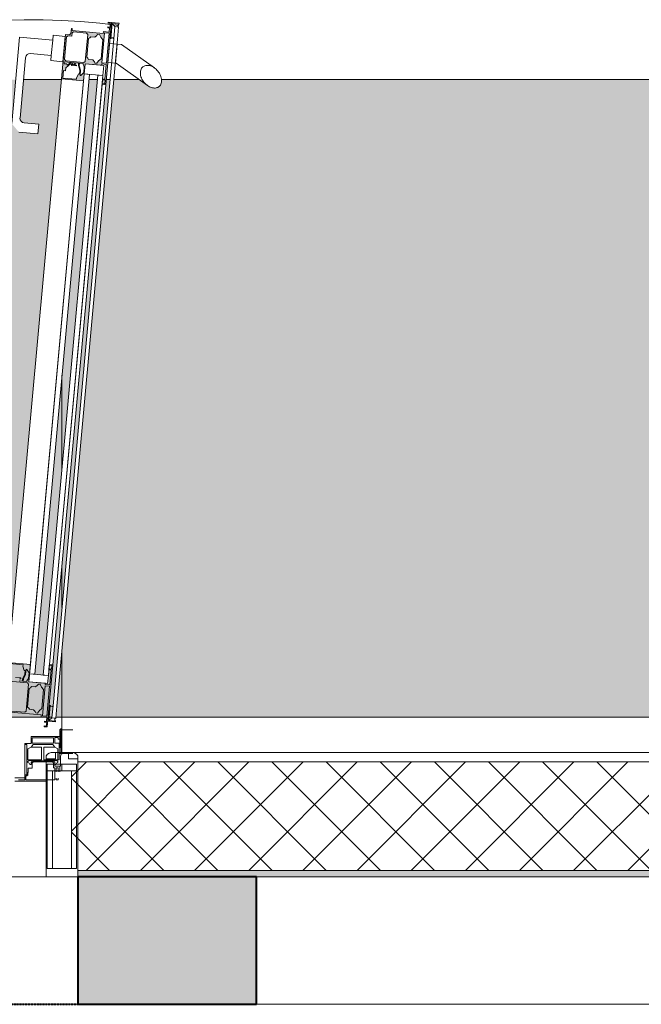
# Model space of a CAD drawing. Header units: millimetres. Extents: x 5617 to 98323, y 7718 to 171671.
# Tile 26 of 33: x 36237 to 37211, y 48350 to 49894. Entities that reach past the tile are written whole.
import ezdxf

# ---------------------------------------------------------------- set-up
doc = ezdxf.new("R2010")
doc.units = ezdxf.units.MM
doc.linetypes.add('Штрих_3_1_5_', pattern=[4.5, 3, -1.5])
doc.linetypes.add('Штриховая_ш3 п1_5', pattern=[4.5, 3, -1.5])
doc.layers.add('_Разделитель помещений_', color=4, linetype='Штриховая_ш3 п1_5', lineweight=40, true_color=0x00ffff)
for name, color, linetype, lineweight in [('Двери', 7, 'Continuous', 18), ('Импосты витража', 7, 'Continuous', 18), ('Панели витража', 7, 'Continuous', 18), ('Перекрытия', 7, 'Continuous', 18), ('Стены разрез', 7, 'Continuous', 40), ('Стены штриховка', 7, 'Continuous', 40), ('Штриховка поверхностей', 7, 'Continuous', 18), ('Элементы узлов', 7, 'Continuous', 18)]:
    doc.layers.add(name, color=color, linetype=linetype, lineweight=lineweight)

# ---------------------------------------------------------------- blocks, each defined once
blk = doc.blocks.new('135_SLK_K2_AR_rvt-1-МКСС_К2_L01_-1_000_ - зависимый 1')
at = {"layer": 'Стены разрез', "lineweight": 18, "true_color": 0xe0e0e0}
h = blk.add_hatch(color=254, dxfattribs=at)
h.paths.add_polyline_path([(62750, 48350), (62950, 48350), (62950, 48550), (62750, 48550)])
h.paths.add_polyline_path([(66780, 48350), (66780, 48550), (66500, 48550), (66500, 48350)])
h.paths.add_polyline_path([(64150, 48350), (65000, 48350), (65000, 48550), (64150, 48550)])
at = {"layer": 'Штриховка поверхностей', "lineweight": 5, "true_color": 0xf6fdfe}
h = blk.add_hatch(color=7, dxfattribs=at)
h.paths.add_polyline_path([(64205.9, 48910.8), (64207.7, 48941.9), (64205.3, 48942.4), (64201.9, 48913.1), (64199.1, 48913.1), (64199.1, 48911.4), (64205.8, 48910.8)])
h.paths.add_polyline_path([(64201.4, 48861.8), (64205.7, 48909), (64198.7, 48909), (64194.5, 48862.4), (64201.3, 48861.8)])
h.paths.add_polyline_path([(66390.2, 48800), (66442.3, 48800.8), (66442.3, 48803.8), (66393.4, 48807.9), (66392.3, 48807.9), (66392, 48814.2), (66390.2, 48815.6), (66384.5, 48816.1), (66474, 49800), (66414.8, 49800), (66409.9, 49736.1), (66412.2, 49733.3), (66415.6, 49732), (66438.5, 49730), (66437.2, 49715), (66407.3, 49717.7), (66396.4, 49730.8), (66402.7, 49800), (64300.9, 49800), (64215.2, 48858.6), (64209.2, 48859.2), (64293.9, 49800), (64288.8, 49800), (64205.9, 48878.6), (64206.5, 48878.6), (64205, 48855.1), (64214.8, 48854.2), (64214.7, 48852.7), (64202.6, 48852.7), (64201.7, 48852.3), (64201.1, 48860), (64192.3, 48860.8), (64192.3, 48863.8), (64143.4, 48867.9), (64142.3, 48867.9), (64142, 48874.2), (64140.2, 48875.6), (64134.5, 48876.1), (64218.5, 49800), (62975, 49800), (62976, 48841.5), (62978.5, 48839), (62978.5, 48830), (63023, 48830), (63023, 48819), (63033, 48819), (63033, 48800), (64167, 48800), (64167, 48819), (64177, 48819), (64177, 48830), (64221.5, 48830), (64221.5, 48839), (64225, 48842), (64242, 48842), (64242, 48802), (64224.9, 48801.1), (64225, 48800), (64984.7, 48800), (64961.6, 49060.7), (64971.4, 49061.7), (64971, 49065.5), (64960.5, 49065.5), (64960.9, 49066.1), (64978.9, 49067.7), (64981.1, 49070.9), (64981.5, 49078.6), (64982.4, 49078.5), (64983.1, 49075.2), (65031.7, 49079.6), (65031.7, 49082.6), (65039.2, 49083.3), (65039.2, 49093.8), (65040, 49096.9), (65043.2, 49073.1), (65061.1, 49074.7), (65061.8, 49066.8), (65113.7, 49070.3), (65125.9, 48936.1), (65115, 48923), (65085.2, 48920.3), (65083.8, 48935.2), (65110.1, 48938.6), (65112.4, 48941.4), (65113, 48945.7), (65103.2, 49042.9), (65100.4, 49045.3), (65096, 49045.8), (65064, 49042.9), (65064, 49034.8), (65045.8, 49033), (65065.5, 48816.1), (65059.1, 48815.5), (65057.4, 48812), (65056.6, 48807.9), (65055.6, 48808.2), (65007.4, 48803.8), (65007.4, 48800.8), (65010.2, 48800), (66388.8, 48800)])
h.paths.add_polyline_path([(66455.9, 48850.8), (66457.7, 48881.9), (66455.3, 48882.4), (66451.9, 48853.1), (66449.1, 48853.1), (66449.1, 48851.4), (66455.8, 48850.8)])
h.paths.add_polyline_path([(66457.9, 48800), (66459.3, 48800), (66475, 48972.4), (66475, 49038.6), (66455.7, 48818.6), (66456.5, 48818.6), (66455.7, 48800), (66456.5, 48800)])
h.paths.add_polyline_path([(62975, 48800), (62975.1, 48801.1), (62975, 48801.1)])
h.paths.add_polyline_path([(66451.4, 48801.8), (66455.7, 48849), (66448.7, 48849), (66444.5, 48802.4), (66451.3, 48801.8)])
h.paths.add_polyline_path([(66475, 48800), (66475, 48906.2), (66465.3, 48800), (66466.9, 48800)])
h.paths.add_polyline_path([(64998.5, 48800), (64998.7, 48800), (64998.6, 48801.8)])
h.paths.add_polyline_path([(64993.5, 48800), (64995.2, 48800), (64994.3, 48818.6), (64995, 48818.7), (64975.6, 49031.8), (64969.7, 49030.7), (64990.8, 48800)])
h.paths.add_polyline_path([(64994.3, 48849), (64991.4, 48868.5), (64994.1, 48850)])
h.paths.add_polyline_path([(64998.6, 48801.8), (65005.5, 48802.4), (65001.1, 48849.6), (64994.3, 48849), (64998.5, 48802.4)])
h.paths.add_polyline_path([(66436.9, 48806.5), (66442.6, 48812.9), (66443.5, 48813.7), (66446.2, 48843.5), (66441.2, 48851.4), (66441, 48851.8), (66437.9, 48851.8), (66433.7, 48847.6), (66426.8, 48847.6), (66423.8, 48845.2), (66421.1, 48816.1), (66424.1, 48812.5), (66430.5, 48811.9), (66434, 48806.8)])
h.paths.add_polyline_path([(65013.1, 48806.5), (65016.5, 48807.9), (65019.5, 48811.9), (65026.2, 48813.1), (65028.9, 48816.1), (65026.2, 48845.2), (65022.7, 48848.2), (65015.6, 48848.2), (65011.9, 48852.1), (65008.8, 48851.4), (65006.5, 48846.8), (65003.8, 48843.5), (65007.4, 48812.9), (65013.1, 48806.6)])
h.paths.add_polyline_path([(66420.8, 48854.2), (66413, 48857.1), (66414.1, 48862.1), (66416.7, 48867.4), (66417.3, 48873.4), (66416, 48873.4), (66413.9, 48882.2), (66392.9, 48884.1), (66392.9, 48872.4), (66394.9, 48872.2), (66394.9, 48866.8), (66400.6, 48860), (66399.7, 48858.9), (66396.3, 48863), (66394.2, 48861.3), (66390.8, 48861.3), (66390.8, 48858.7), (66414.4, 48855.5), (66420.1, 48854.3)])
h.paths.add_polyline_path([(66416.6, 48807.9), (66418.7, 48809.8), (66422.5, 48852.1), (66420.1, 48854.2), (66392.4, 48856.7), (66390.2, 48854.9), (66387, 48819.7), (66390.2, 48817.4), (66394.8, 48816.1), (66395.1, 48811.1), (66396.7, 48809.8), (66413.4, 48808.2)])
h.paths.add_polyline_path([(65033.4, 48807.9), (65053.8, 48809.8), (65055.4, 48813.3), (65055.1, 48816.9), (65061.2, 48817.5), (65063, 48819.7), (65059.2, 48855.4), (65057.6, 48856.7), (65029.2, 48854.2), (65027.4, 48852), (65031.3, 48809.8), (65033.1, 48808.2)])
h.paths.add_polyline_path([(64201.9, 48844.8), (64196.9, 48845.3), (64200.5, 48846.3), (64201.7, 48850.1), (64201.8, 48846.3)])
h.paths.add_polyline_path([(64994.1, 48850.8), (65001, 48852.1), (65000.9, 48853.4), (64997.4, 48853.1), (64994.1, 48882.7), (64990.8, 48881.3), (64994, 48851.4)])
h.paths.add_polyline_path([(65029.2, 48854.2), (65049.4, 48857.8), (65059.4, 48858.7), (65058.2, 48861.5), (65055.4, 48861.6), (65053.7, 48863), (65050.3, 48858.9), (65049.4, 48860), (65055.4, 48868.2), (65055.5, 48872.2), (65058.2, 48872.5), (65057.1, 48884.1), (65035.9, 48882.2), (65035.9, 48879.7), (65034, 48873.4), (65029.9, 48875.2), (65026.7, 48868.2), (65027.4, 48860.6), (65029.2, 48856.9), (65029.9, 48856), (65035.2, 48856.4), (65029.9, 48854.4)])
h.paths.add_polyline_path([(66423.2, 48855.7), (66420.8, 48858), (66422.6, 48860.6), (66422.6, 48870.9), (66418.8, 48875.3), (66416.7, 48864.3), (66414.5, 48857.3), (66414.8, 48856.5), (66422.6, 48855.8)])
h.paths.add_polyline_path([(65035.6, 48856.5), (65035.2, 48860.5), (65031.8, 48868.2), (65031.2, 48875.3), (65032.8, 48873.3), (65033.4, 48867.2), (65037, 48857.3), (65036.7, 48856.6)])
h.paths.add_polyline_path([(66406.7, 48860.5), (66402.2, 48860.9), (66402.4, 48862.4), (66410.4, 48861.7)])
h.paths.add_polyline_path([(65043.3, 48860.5), (65039.6, 48861.7), (65047.6, 48862.4), (65047.6, 48860.9), (65043.6, 48860.5)])
h.paths.add_polyline_path([(66445.8, 48866.2), (66475, 49187.5), (66475, 49336.5), (66432.3, 48867.5)])
h.paths.add_polyline_path([(65004.2, 48866.2), (65017.6, 48868.2), (65004.2, 49013.3), (64991, 49011.4), (65004.1, 48868.2)])
h.paths.add_polyline_path([(64186.9, 48866.5), (64192.6, 48872.9), (64193.5, 48873.7), (64195.8, 48904), (64191.2, 48911.4), (64189.8, 48911.9), (64187.4, 48911), (64183.7, 48907.6), (64176.8, 48907.6), (64173.8, 48905.2), (64171.1, 48876.1), (64174.1, 48872.5), (64180.5, 48871.9), (64184, 48866.8)])
h.paths.add_polyline_path([(64170.8, 48914.2), (64163, 48917.1), (64164.4, 48922.7), (64166.8, 48928.9), (64167.3, 48933.4), (64166, 48933.4), (64163.9, 48942.2), (64142.9, 48944.1), (64142.9, 48932.4), (64144.9, 48932.2), (64144.9, 48926.8), (64150.6, 48920), (64149.7, 48918.9), (64146.3, 48923), (64144.2, 48921.3), (64140.8, 48921.3), (64140.8, 48918.7), (64164.4, 48915.5), (64170.1, 48914.3)])
h.paths.add_polyline_path([(64166.6, 48867.9), (64168.7, 48869.8), (64172.5, 48912.1), (64170.1, 48914.2), (64142.4, 48916.7), (64140.2, 48914.9), (64137, 48879.7), (64140.2, 48877.4), (64144.8, 48876.1), (64145.1, 48871.1), (64146.7, 48869.8), (64163.4, 48868.2)])
h.paths.add_polyline_path([(64173.2, 48915.7), (64170.8, 48918), (64172.6, 48920.6), (64172.6, 48930.9), (64168.8, 48935.3), (64166.7, 48924.3), (64164.5, 48917.3), (64164.8, 48916.5), (64172.6, 48915.8)])
h.paths.add_polyline_path([(64156.7, 48920.5), (64152.2, 48920.9), (64152.4, 48922.4), (64160.4, 48921.7)])
h.paths.add_polyline_path([(64195.8, 48926.2), (64275.3, 49800), (64261.7, 49800), (64182.3, 48927.5), (64187.4, 48927)])
h.paths.add_polyline_path([(64977.9, 49029), (64978.3, 49012.1), (64978.3, 49015.3)])
h.paths.add_polyline_path([(64984.3, 48997.5), (64981.5, 49027.3), (64985, 49027.7), (64984.7, 49029.6), (64977.9, 49029), (64981.5, 48998.1), (64983, 48997.8)])
h.paths.add_polyline_path([(65019.7, 49030.8), (65014.1, 49029.2), (65014.2, 49029.1), (65012.4, 49025.3), (65014.2, 49015.3), (65018.8, 49011.5), (65018.1, 49019.8), (65020, 49028)])
h.paths.add_polyline_path([(65024.7, 49005.7), (65045.9, 49007.6), (65043.9, 49019.2), (65041.7, 49019.3), (65040.4, 49024.5), (65033.9, 49029.9), (65034.6, 49031.2), (65038.7, 49027.7), (65041.4, 49029.9), (65043.9, 49030.1), (65043.2, 49033), (65019.7, 49031.8), (65021.2, 49030.8), (65021.5, 49026.9), (65019.5, 49019.7), (65019.7, 49013.4), (65021.2, 49014), (65024.6, 49006.3)])
h.paths.add_polyline_path([(65024.6, 49026.5), (65028.1, 49028.3), (65032.6, 49027.7), (65032.6, 49027.2), (65027.8, 49026.8)])
h.paths.add_polyline_path([(64992.7, 49030.7), (64995.6, 49030.9), (64999.1, 49036.1), (65006.2, 49037.9), (65008.5, 49040.3), (65005.5, 49067.2), (65002.5, 49069.9), (64994.8, 49070.3), (64989.6, 49073.5), (64984.9, 49073.1), (64983.2, 49070.3), (64986.1, 49037.9), (64992.5, 49030.9)])
h.paths.add_polyline_path([(64977.7, 49030.8), (64984.7, 49031.4), (64981.1, 49066.1), (64975.6, 49064.6), (64974.7, 49063.5), (64977.7, 49031.4)])
h.paths.add_polyline_path([(65013.1, 49032), (65042.2, 49035.5), (65043.2, 49036.8), (65039, 49077), (65037.5, 49078.3), (65008.5, 49075), (65007.3, 49073.5), (65011.8, 49033.1), (65012.4, 49032.6)])
h.paths.add_polyline_path([(65038.5, 49090.9), (65037.5, 49097.1), (65037.5, 49098.2), (65039.8, 49098.4), (65038.6, 49091.6)])
h = blk.add_hatch(color=7, dxfattribs=at)
h.paths.add_polyline_path([(66475, 48800), (75600, 48800), (75600, 49800), (66631.1, 49799.2), (66630.1, 49793.1), (66626.5, 49788.9), (66622.7, 49787), (66618.6, 49786.8), (66611.6, 49789), (66595.7, 49800), (66556.3, 49800), (66475, 48906.2), (66475, 48817.6)])
h.paths.add_polyline_path([(66475, 48972.4), (66550.3, 49800), (66544.2, 49799.1), (66475, 49038.6)])
h.paths.add_polyline_path([(66475, 49187.5), (66530.7, 49800), (66517.2, 49800), (66475, 49336.5)])
h.paths.add_polyline_path([(66538.1, 49792.2), (66542.2, 49793.1), (66542.2, 49800), (66538.8, 49800), (66538.1, 49793.1)])
at = {"layer": '_Разделитель помещений_', "color": 7, "linetype": 'Штрих_3_1_5_', "true_color": 0xccffff}
blk.add_line((65000, 48350), (66500, 48350), dxfattribs=at)
at = {"layer": 'Перекрытия', "color": 254, "true_color": 0xcccccc}
for p, q in [((66474, 49800), (66414.8, 49800)), ((66517.2, 49800), (66530.8, 49800)), ((66538.8, 49800), (66542.5, 49800)), ((66545.2, 49800), (66550.3, 49800)), ((66556.3, 49800), (66595.7, 49800)), ((66631.1, 49800), (75600, 49800)), ((66475, 49187.5), (66475, 49336.5)), ((66475, 49187.5), (66475, 49336.5)), ((66475, 48972.4), (66475, 49038.6)), ((66475, 48972.4), (66475, 49038.6)), ((66475, 48800), (66475, 48906.2)), ((66475, 48800), (66475, 48906.2)), ((64998.5, 48800), (66451.5, 48800)), ((66454.8, 48800), (66459.3, 48800)), ((66465.3, 48800), (66475, 48800)), ((66450, 48550), (65000, 48550)), ((66500, 48350), (65000, 48350)), ((71580, 48350), (66780, 48350))]:
    blk.add_line(p, q, dxfattribs=at)
at = {"layer": 'Стены разрез', "color": 254, "true_color": 0xcccccc}
for p, q in [((66780, 48550), (66500, 48550)), ((66500, 48550), (66500, 48350)), ((66780, 48350), (66780, 48550)), ((66500, 48350), (66780, 48350))]:
    blk.add_line(p, q, dxfattribs=at)
blk = doc.blocks.new('A_PAN_DOR_Структурные - EXT_2_Double_Витраж_без СКУД-5625051-МКСС_К2_L01_-1_000_ - зависимый 1')
at = {"layer": 'Элементы узлов', "lineweight": 5, "true_color": 0xfefefe}
h = blk.add_hatch(color=7, dxfattribs=at)
h.paths.add_polyline_path([(778.5, 1006.3), (779.3, 1014.4), (777.2, 1021.6), (777.6, 1025.5), (776.1, 1025.7), (775.8, 1021.9), (777.9, 1014.5), (777.3, 1008.6)])
h.paths.add_polyline_path([(786.4, 1024.7), (783.2, 1023.9), (784.9, 1020.1), (784.1, 1011.2), (778.5, 1006.3), (776.1, 1008.7), (772.6, 1000.4), (751.4, 1002.3), (752.5, 1014), (755.6, 1013.7), (756, 1018.5), (763.4, 1024.6), (762.7, 1025.9), (758.6, 1022.5), (756.9, 1024.5), (753.5, 1024.8), (753.7, 1027.7), (769.5, 1026.3), (777.6, 1025.5), (783.3, 1025)])
h.paths.add_polyline_path([(824.1, 1074.5), (815.1, 1075.3), (814.8, 1072.4), (765.8, 1076.8), (764.8, 1079.9), (764.1, 1072), (761.9, 1070.1), (755.4, 1070.7), (749.1, 1001), (784, 997.8), (786.4, 1024.7), (812.3, 1022.4), (812.5, 1024.4), (819.4, 1023.7), (819.6, 1025.5), (812.6, 1026.2), (816.9, 1073.4), (823.9, 1072.7)])
h.paths.add_polyline_path([(827.4, 1089.3), (822.4, 1089.7), (825.8, 1088.1), (824.1, 1074.5)])
h.paths.add_polyline_path([(818.5, 991.7), (827.4, 1089.3), (823.9, 1072.7), (819.6, 1025.5)])
h.paths.add_polyline_path([(818.5, 991.7), (819.4, 1023.7), (817.2, 993.1), (813.1, 992.2)])
h.paths.add_polyline_path([(772.8, 1021.2), (769.2, 1023), (764.8, 1023.4), (764.7, 1021.9)])
h.paths.add_polyline_path([(804.6, 1025.4), (801.7, 1025.7), (798.2, 1030.8), (791.8, 1031.4), (788.8, 1035), (791.5, 1064.1), (795.1, 1067.1), (801.5, 1066.5), (805.8, 1071), (808.7, 1070.7), (810.8, 1066.2), (813.9, 1062.4), (811.2, 1032.6), (807.5, 1029.4)])
h.paths.add_polyline_path([(784.3, 1026.7), (755.9, 1029.3), (754.1, 1031.5), (757.3, 1066.7), (759.5, 1068.6), (765.5, 1068), (766, 1073), (768.2, 1074.8), (788.5, 1072.9), (790.3, 1070.8), (786.4, 1028.5)])
h = blk.add_hatch(color=7, dxfattribs=at)
h.paths.add_polyline_path([(689.4, 56.5), (689.8, 60.4), (693.1, 67.2), (693.8, 75.3), (692.2, 73.3), (691.7, 67.4), (688.3, 60.5), (687.9, 56.7)])
h.paths.add_polyline_path([(695.8, 54.2), (697.6, 52), (693.7, 9.8), (691.6, 7.9), (671.2, 9.8), (669.4, 12), (669.9, 16.9), (663.8, 17.5), (662, 19.7), (665.2, 54.9), (667.4, 56.7)])
h.paths.add_polyline_path([(698.2, 55.7), (689.4, 56.5), (695.8, 54.2), (681.4, 57.3), (665.6, 58.7), (665.8, 61.6), (669.2, 61.3), (671.3, 63), (674.7, 58.9), (675.6, 60), (669.5, 67.4), (669.9, 72.2), (666.8, 72.5), (667.9, 84.1), (689.1, 82.2), (688.9, 80.2), (691, 73.4), (695.1, 75.2), (698.4, 69.5), (697.6, 60.6), (695.2, 57.2)])
h.paths.add_polyline_path([(726.9, -15.2), (735.8, 82.4), (732.9, 81.8), (734.2, 81.3), (730.9, 50.8), (723.9, 51.4), (724.1, 53.4), (698.2, 55.7), (700.7, 82.6), (665.8, 85.8), (659.5, 16.1), (665.9, 15.5), (667.7, 13.3), (667, 5.4), (668.6, 8.2), (717.6, 3.8), (717.3, 0.8), (726.3, 0), (725.5, -13.7), (721.9, -14.7)])
h.paths.add_polyline_path([(730.7, 49), (732.9, 63.8), (730.9, 50.1)])
h.paths.add_polyline_path([(726.4, 1.8), (719.5, 2.4), (723.8, 49.6), (730.7, 49)])
h.paths.add_polyline_path([(711.9, 6.5), (709, 6.8), (705.5, 11.9), (699.1, 12.5), (696.1, 16.1), (698.8, 45.2), (702.3, 48.2), (708.7, 47.6), (713.1, 52.1), (716, 51.8), (718.1, 47.3), (721.2, 43.5), (718.5, 13.7), (714.8, 10.5)])
h.paths.add_polyline_path([(681.7, 60.5), (685.4, 61.7), (677.4, 62.4), (677.2, 60.9)])
at = {"layer": 'Двери', "color": 254, "lineweight": 5, "true_color": 0xcccccc}
for p, q in [((746.5, -30), (702, -30)), ((702, -30), (702, -41)), ((746.5, -21), (746.5, -30)), ((746.5, -30), (746.5, -47.4)), ((749.5, -19.5), (748, -21)), ((748, -21), (748, -56.5)), ((767, -19.5), (749.5, -19.5)), ((702, -41), (692, -41)), ((692, -41), (692, -95)), ((694.7, -42.5), (692, -42.5)), ((694.7, -90.2), (694.7, -42.5)), ((704.7, -42.5), (701.7, -47)), ((703.4, -40.8), (703.4, -32)), ((703.4, -32), (737, -32)), ((737, -40.8), (703.4, -40.8)), ((735.5, -42.5), (704.7, -42.5)), ((739, -47), (735.5, -42.5)), ((737, -32), (737, -40.8)), ((738.8, -31.9), (744.2, -31.9)), ((738.8, -40.5), (738.8, -31.9)), ((745.5, -40.5), (738.8, -40.5)), ((744.2, -31.9), (744.2, -34.3)), ((744.2, -34.3), (746.5, -34.3)), ((745.5, -40.5), (745.5, -56.5)), ((701.7, -47), (696.6, -49.4)), ((696.6, -49.4), (696.6, -66.6)), ((718, -47), (701.7, -47)), ((718, -66.6), (718, -47)), ((739, -47), (721.6, -47)), ((721.6, -66.7), (721.6, -47)), ((743.7, -49.5), (739, -47)), ((743.7, -66.7), (743.7, -49.5)), ((748, -47.4), (745.5, -47.4)), ((745.5, -56.5), (745.5, -66.7)), ((767, -56.5), (745.5, -56.5)), ((748.8, -57.8), (747.5, -61)), ((747.5, -76.5), (747.5, -61)), ((748.8, -57.8), (752, -56.5)), ((696.6, -66.6), (718, -66.6)), ((696.6, -69.4), (698.5, -67.5)), ((696.6, -70.9), (696.6, -69.4)), ((698.6, -71.8), (696.6, -70.9)), ((698.5, -67.5), (704.1, -67.5)), ((699.7, -73.8), (698.6, -71.8)), ((701.6, -73.8), (699.7, -73.8)), ((704.1, -68.1), (701.6, -70.6)), ((701.6, -70.6), (701.6, -73.8)), ((705.2, -70), (703.5, -71.6)), ((703.5, -71.6), (703.5, -79.5)), ((704.1, -66.6), (704.1, -68.1)), ((704.1, -68.1), (731.6, -68.1)), ((735.1, -70), (705.2, -70)), ((731.6, -66.7), (721.6, -66.7)), ((731.6, -66.7), (745.5, -66.7)), ((731.6, -68.1), (731.6, -66.7)), ((741.8, -67.5), (731.6, -67.5)), ((731.6, -68.1), (736.1, -68.1)), ((735.1, -70), (736.7, -71.6)), ((736.1, -68.1), (738.6, -70.6)), ((736.7, -79.2), (736.7, -71.6)), ((738.6, -70.6), (738.6, -73.8)), ((738.6, -73.8), (738.6, -76.5)), ((738.6, -73.8), (740.5, -73.8)), ((738.6, -76.5), (747.5, -76.5)), ((740.5, -73.8), (741.7, -71.8)), ((741.7, -71.8), (743.6, -70.9)), ((743.6, -69.4), (741.8, -67.5)), ((743.6, -70.9), (743.6, -69.4)), ((746.5, -85.5), (746.5, -76.5)), ((694.7, -90.2), (692, -90.2)), ((693.5, -91.9), (693.5, -98)), ((695.2, -91.9), (693.5, -91.9)), ((696.4, -90.7), (695.2, -91.9)), ((697.2, -86), (696.4, -86.8)), ((696.4, -86.8), (696.4, -90.7)), ((697.2, -79.5), (697.2, -86)), ((697.2, -79.5), (703.5, -79.5)), ((739, -79.2), (736.7, -79.2)), ((739, -98), (739, -79.2)), ((741, -79.3), (744, -79.3)), ((741, -85.5), (741, -79.3)), ((744, -85.5), (744, -79.3)), ((692, -95), (676, -95)), ((676, -100), (725, -100)), ((692, -98), (682, -98)), ((692, -95), (692, -98)), ((693.5, -98), (739, -98)), ((741, -95.5), (741, -98)), ((744, -98), (741, -98)), ((744, -95.5), (744, -98))]:
    blk.add_line(p, q, dxfattribs=at)
at = {"layer": 'Двери', "color": 254, "lineweight": 5, "true_color": 0xe5e5e5}
blk.add_arc((699, -18), 1111.8, 82.7621, 180, dxfattribs=at)
at = {"layer": 'Двери', "color": 254, "lineweight": 5, "true_color": 0xcccccc}
blk.add_arc((749.5, -21), 3, 90, 180, dxfattribs=at)
at = {"layer": 'Элементы узлов', "color": 254, "lineweight": 5, "true_color": 0xcccccc}
for p, q in [((818.5, 991.7), (827.4, 1089.3)), ((821.8, 1082.5), (821.7, 1081.2)), ((821.7, 1081.2), (824.6, 1080.9)), ((825.3, 1082.1), (821.8, 1082.5)), ((822.4, 1089.7), (822.3, 1088.4)), ((822.3, 1088.4), (825.8, 1088.1)), ((827.4, 1089.3), (822.4, 1089.7)), ((824.6, 1080.9), (824.1, 1074.5)), ((827.4, 1089.3), (825.2, 1064.4)), ((825.8, 1088.1), (825.3, 1082.1)), ((826.7, 1064.3), (828.8, 1087.7)), ((839.4, 1088.2), (827.4, 1089.3)), ((832.9, 1082.9), (828.8, 1087.8)), ((828.8, 1087.7), (839.2, 1086.7)), ((832.9, 1082.9), (831.1, 1063.9)), ((838.8, 1082.3), (832.9, 1082.9)), ((837.1, 1063.3), (838.8, 1082.3)), ((837.8, 1083.7), (838, 1085.5)), ((838.8, 1082.2), (837.8, 1083.7)), ((838, 1085.5), (839.2, 1086.7)), ((839.2, 1086.7), (839.4, 1088.2)), ((683.7, 1066.2), (671.4, 930.8)), ((735.5, 1061.5), (683.7, 1066.2)), ((736.2, 1069.5), (735.5, 1061.5)), ((755.2, 1067.7), (736.2, 1069.5)), ((755.4, 1070.7), (749.1, 1001)), ((751.5, 1027.9), (755.2, 1067.7)), ((754.1, 1031.5), (757.3, 1066.7)), ((761.9, 1070.1), (755.4, 1070.7)), ((757.3, 1066.7), (759.5, 1068.6)), ((759.5, 1068.6), (765.5, 1068)), ((764.1, 1072), (761.9, 1070.1)), ((764.8, 1079.9), (764.1, 1072)), ((766.1, 1079.8), (764.8, 1079.9)), ((765.5, 1068), (766, 1073)), ((765.8, 1076.8), (766.1, 1079.8)), ((814.8, 1072.4), (765.8, 1076.8)), ((766, 1073), (768.2, 1074.8)), ((768.2, 1074.8), (788.5, 1072.9)), ((790.3, 1070.8), (786.4, 1028.5)), ((788.5, 1072.9), (790.3, 1070.8)), ((791.5, 1064.1), (793.5, 1065.3)), ((793.5, 1065.3), (795.1, 1067.1)), ((795.1, 1067.1), (801.5, 1066.5)), ((801.5, 1066.5), (804.5, 1069.1)), ((804.5, 1069.1), (805.8, 1071)), ((805.8, 1071), (808.7, 1070.7)), ((808.7, 1070.7), (810.8, 1066.2)), ((810.8, 1066.2), (813.9, 1062.4)), ((812.6, 1026.2), (816.9, 1073.4)), ((815.1, 1075.3), (814.8, 1072.4)), ((824.1, 1074.5), (815.1, 1075.3)), ((816.9, 1073.4), (823.9, 1072.7)), ((823.9, 1072.7), (819.6, 1025.5)), ((826.7, 1064.3), (828.1, 1065.3)), ((828.1, 1065.3), (829.9, 1065.1)), ((733.3, 1037.6), (735.5, 1061.5)), ((831.1, 1063.9), (736, 18.2)), ((741.9, 17.6), (837.1, 1063.3)), ((788.8, 1035), (791.5, 1064.1)), ((813.9, 1062.4), (811.2, 1032.6)), ((824.4, 1056.4), (821.7, 1026.5)), ((836.4, 1055.3), (824.4, 1056.4)), ((825.2, 1064.4), (826.7, 1064.3)), ((829.9, 1065.1), (831.1, 1063.8)), ((833.7, 1025.5), (836.4, 1055.3)), ((843.3, 1054.7), (836.4, 1055.3)), ((894.9, 1018.3), (843.3, 1054.7)), ((700.5, 1040.6), (733.3, 1037.6)), ((733.3, 1037.6), (732.6, 1029.6)), ((790.6, 1033.4), (788.8, 1035)), ((684.3, 939.6), (692.9, 1034.2)), ((732.6, 1029.6), (751.5, 1027.9)), ((753.5, 1024.8), (753.7, 1027.7)), ((756.9, 1024.5), (753.5, 1024.8)), ((753.7, 1027.7), (769.5, 1026.3)), ((755.9, 1029.3), (754.1, 1031.5)), ((784.3, 1026.7), (755.9, 1029.3)), ((756, 1018.5), (763.4, 1024.6)), ((758.6, 1022.5), (756.9, 1024.5)), ((762.7, 1025.9), (758.6, 1022.5)), ((766.9, 1025.5), (762.7, 1025.9)), ((763.4, 1024.6), (766.8, 1024.3)), ((764.8, 1023.4), (764.7, 1021.9)), ((764.7, 1021.9), (772.8, 1021.2)), ((769.2, 1023), (764.8, 1023.4)), ((766.8, 1024.3), (766.9, 1025.5)), ((769.5, 1026.3), (769.2, 1023)), ((770.9, 1022.9), (771.2, 1026.1)), ((772.9, 1022.7), (770.9, 1022.9)), ((771.2, 1026.1), (776.1, 1025.7)), ((772.8, 1021.2), (772.9, 1022.7)), ((776.1, 1025.7), (775.8, 1021.9)), ((775.8, 1021.9), (777.9, 1014.5)), ((777.2, 1021.6), (777.6, 1025.5)), ((779.3, 1014.4), (777.2, 1021.6)), ((777.6, 1025.5), (783.3, 1025)), ((783.3, 1025), (783.2, 1023.9)), ((783.2, 1023.9), (784.9, 1020.1)), ((784, 997.8), (786.4, 1024.7)), ((784.9, 1020.1), (784.1, 1011.2)), ((786.4, 1028.5), (784.3, 1026.7)), ((786.4, 1024.7), (785, 1008.8)), ((815.8, 1022.1), (786.4, 1024.7)), ((786.4, 1024.7), (812.3, 1022.4)), ((791.8, 1031.4), (790.6, 1033.4)), ((798.2, 1030.8), (791.8, 1031.4)), ((800.8, 1027.8), (798.2, 1030.8)), ((801.7, 1025.7), (800.8, 1027.8)), ((804.6, 1025.4), (801.7, 1025.7)), ((807.5, 1029.4), (804.6, 1025.4)), ((811.2, 1032.6), (807.5, 1029.4)), ((812.3, 1022.4), (812.5, 1024.4)), ((812.5, 1024.4), (819.4, 1023.7)), ((819.6, 1025.5), (812.6, 1026.2)), ((814.3, 1006.1), (815.8, 1022.1)), ((819.4, 1023.7), (817.3, 1000.5)), ((821.7, 1026.5), (833.7, 1025.5)), ((833.7, 1025.5), (834.7, 1025.4)), ((834.7, 1025.4), (884.1, 990.5)), ((785, 1008.8), (699.3, 68.2)), ((707.3, 67.5), (792.9, 1008.1)), ((806.4, 1006.9), (720.8, 66.2)), ((728.7, 65.5), (814.3, 1006.1)), ((751.4, 1002.3), (752.5, 1014)), ((752.5, 1014), (755.6, 1013.7)), ((755.6, 1013.7), (756, 1018.5)), ((776.1, 1008.7), (772.8, 1002.3)), ((777.3, 1008.6), (776.1, 1008.7)), ((777.9, 1014.5), (777.3, 1008.6)), ((778.5, 1006.3), (779.3, 1014.4)), ((779.8, 1006.1), (778.5, 1006.3)), ((784.1, 1011.2), (779.8, 1006.1)), ((785, 1008.8), (814.3, 1006.1)), ((792.9, 1008.1), (785, 1008.8)), ((814.3, 1006.1), (806.4, 1006.9)), ((813.1, 992.2), (814.3, 1006.1)), ((749.1, 1001), (665.8, 85.8)), ((700.7, 82.6), (784, 997.8)), ((813.1, 992.2), (730.3, 82.9)), ((735.8, 82.4), (818.5, 991.7)), ((749.1, 1001), (784, 997.8)), ((772.6, 1000.4), (751.4, 1002.3)), ((772.8, 1002.3), (772.6, 1000.4)), ((813.2, 993.5), (813.1, 992.2)), ((813.1, 992.2), (818.5, 991.7)), ((817.2, 993.1), (813.2, 993.5)), ((813.8, 1000.8), (813.7, 999.5)), ((813.7, 999.5), (817.7, 999.1)), ((817.3, 1000.5), (813.8, 1000.8)), ((817.7, 999.1), (817.2, 993.1)), ((713.5, 930), (690.6, 932)), ((712.2, 915), (713.5, 930)), ((682.3, 917.7), (712.2, 915)), ((700.7, 82.6), (665.8, 85.8)), ((667.9, 84.1), (689.1, 82.2)), ((689.1, 82.2), (688.9, 80.2)), ((688.9, 80.2), (691, 73.4)), ((698.2, 55.7), (700.7, 82.6)), ((726.9, -15.2), (735.8, 82.4)), ((728.7, 65.5), (730.2, 81.6)), ((730.3, 82.9), (730.2, 81.6)), ((730.2, 81.6), (734.2, 81.3)), ((735.8, 82.4), (730.3, 82.9)), ((734.2, 81.3), (733.6, 75.3)), ((685.4, 61.7), (677.4, 62.4)), ((691.7, 67.4), (688.3, 60.5)), ((689.8, 60.4), (693.1, 67.2)), ((691, 73.4), (692.2, 73.3)), ((692.2, 73.3), (691.7, 67.4)), ((693.1, 67.2), (693.8, 75.3)), ((693.8, 75.3), (695.1, 75.2)), ((695.1, 75.2), (698.4, 69.5)), ((698.4, 69.5), (697.6, 60.6)), ((699.3, 68.2), (698.2, 55.7)), ((699.3, 68.2), (707.3, 67.5)), ((728.7, 65.5), (699.3, 68.2)), ((720.8, 66.2), (728.7, 65.5)), ((727.6, 53.1), (728.7, 65.5)), ((729.7, 75.7), (729.5, 74.3)), ((729.5, 74.3), (733, 74)), ((733.6, 75.3), (729.7, 75.7)), ((733, 74), (730.9, 50.8)), ((667.4, 56.7), (695.8, 54.2)), ((687.9, 56.7), (683, 57.1)), ((683.3, 60.4), (685.3, 60.2)), ((685.3, 60.2), (685.4, 61.7)), ((688.3, 60.5), (687.9, 56.7)), ((689.4, 56.5), (689.8, 60.4)), ((695.1, 56), (689.4, 56.5)), ((697.6, 52), (693.7, 9.8)), ((695.2, 57.2), (695.1, 56)), ((697.6, 60.6), (695.2, 57.2)), ((695.8, 54.2), (697.6, 52)), ((698.2, 55.7), (727.6, 53.1)), ((724.1, 53.4), (698.2, 55.7)), ((698.8, 45.2), (700.8, 46.4)), ((700.8, 46.4), (702.3, 48.2)), ((702.3, 48.2), (708.7, 47.6)), ((708.7, 47.6), (711.8, 50.2)), ((711.8, 50.2), (713.1, 52.1)), ((713.1, 52.1), (716, 51.8)), ((716, 51.8), (718.1, 47.3)), ((718.1, 47.3), (721.2, 43.5)), ((719.5, 2.4), (723.8, 49.6)), ((723.8, 49.6), (730.7, 49)), ((723.9, 51.4), (724.1, 53.4)), ((730.9, 50.8), (723.9, 51.4)), ((730.7, 49), (726.4, 1.8)), ((696.1, 16.1), (698.8, 45.2)), ((721.2, 43.5), (718.5, 13.7)), ((697.9, 14.5), (696.1, 16.1)), ((730, 18.7), (727.7, -6.2)), ((729.4, -4.8), (731.5, 18.6)), ((731.5, 18.6), (730, 18.7)), ((731.5, 18.6), (732.7, 17.3)), ((732.7, 17.3), (734.5, 17.2)), ((736, 18.2), (734.2, -0.8)), ((734.5, 17.2), (736, 18.2)), ((740.2, -1.4), (741.9, 17.6)), ((668.6, 8.2), (717.6, 3.8)), ((691.6, 7.9), (671.2, 9.8)), ((693.7, 9.8), (691.6, 7.9)), ((699.1, 12.5), (697.9, 14.5)), ((705.5, 11.9), (699.1, 12.5)), ((708, 8.9), (705.5, 11.9)), ((709, 6.8), (708, 8.9)), ((711.9, 6.5), (709, 6.8)), ((714.8, 10.5), (711.9, 6.5)), ((718.5, 13.7), (714.8, 10.5)), ((717.6, 3.8), (717.3, 0.8)), ((717.3, 0.8), (726.3, 0)), ((726.4, 1.8), (719.5, 2.4)), ((722, -13.4), (721.9, -14.7)), ((721.9, -14.7), (726.9, -15.2)), ((725.5, -13.7), (722, -13.4)), ((722.7, -6.1), (722.6, -7.4)), ((722.6, -7.4), (726.1, -7.7)), ((725.7, -6.4), (722.7, -6.1)), ((726.1, -7.7), (725.5, -13.7)), ((726.3, 0), (725.7, -6.4)), ((727.7, -6.2), (739.7, -7.3)), ((734.2, -0.8), (729.3, -4.9)), ((739.8, -5.8), (729.4, -4.8)), ((734.2, -0.8), (740.2, -1.4)), ((738.9, -2.5), (738.8, -4.3)), ((738.8, -4.3), (739.8, -5.8)), ((740.2, -1.3), (738.9, -2.5)), ((739.7, -7.3), (739.8, -5.8))]:
    blk.add_line(p, q, dxfattribs=at)
for centre, start, end in [((699.9, 1033.6), 84.8, 174.8), ((691.2, 939), 174.8, 264.8)]:
    blk.add_arc(centre, 7, start, end, dxfattribs=at)
for points in [[(876.7, 1019.8), (875.2, 1018.5), (873, 1015.2), (872.5, 1008.2), (874.9, 1000.6), (879.7, 993.9), (885.7, 989.2), (891.9, 986.6), (897.8, 986.5), (901, 988), (902.3, 989.1)], [(902.3, 989.1), (903.8, 990.3), (906, 993.7), (906.5, 1000.7), (904, 1008.3), (899.3, 1014.9), (893.3, 1019.7), (887.1, 1022.2), (881.2, 1022.4), (878, 1020.9), (876.7, 1019.8)]]:
    blk.add_open_spline(points, degree=3, knots=[0, 0, 0, 0, 0.133333, 0.266667, 0.4, 0.533333, 0.65, 0.766667, 0.883333, 1, 1, 1, 1], dxfattribs=at)
blk = doc.blocks.new('Rectangular Mullion - 50Wx250H-3927046-МКСС_К2_L01_-1_000_ - зависимый 1')
at = {"layer": 'Элементы узлов', "color": 254, "lineweight": 5, "true_color": 0xcccccc}
for p, q in [((0, 250), (-25, 250)), ((-25, 250), (-25, 237.3)), ((-25, 65.2), (-25, 250)), ((-25, 250), (0, 250)), ((25, 250), (0, 250)), ((25, 250), (0, 250)), ((25, 237.3), (25, 250)), ((25, 65.2), (25, 250)), ((-23, 237.3), (0, 237.3)), ((-23, 237.3), (0, 237.3)), ((-23, 237.3), (-23, 73.6)), ((0, 237.3), (-14.9, 237.3)), ((-14.9, 237.3), (-14.9, 84)), ((-14.9, 84), (-14.9, 237.3)), ((14.9, 237.3), (0, 237.3)), ((0, 237.3), (23, 237.3)), ((23, 237.3), (0, 237.3)), ((14.9, 84), (14.9, 237.3)), ((14.9, 84), (14.9, 237.3)), ((23, 237.3), (23, 73.6)), ((0, 84), (-23, 84)), ((-23, 84), (-23, 73.6)), ((0, 84), (-23, 84)), ((-14.9, 84), (0, 84)), ((0, 84), (14.9, 84)), ((23, 84), (0, 84)), ((0, 84), (0, 73.6)), ((0, 84), (23, 84)), ((0, 73.6), (0, 84)), ((23, 73.6), (23, 84)), ((-25, 73.6), (-25, 65.2)), ((-25, 65.2), (-25, 60.2)), ((-10, 65.2), (-25, 65.2)), ((-25, 65.2), (-25, 60.2)), ((-25, 65.2), (-10, 65.2)), ((-10, 65.2), (-25, 65.2)), ((-23, 73.6), (0, 73.6)), ((0, 73.6), (-23, 73.6)), ((-0.5, 73.6), (-23, 73.6)), ((-10, 55), (-10, 65.2)), ((-10, 65.2), (-10, 55)), ((-10, 55), (-10, 65.2)), ((0, 73.6), (23, 73.6)), ((23, 73.6), (0, 73.6)), ((0.5, 73.6), (23, 73.6)), ((10, 65.2), (10, 55)), ((25, 65.2), (10, 65.2)), ((10, 55), (10, 65.2)), ((10, 65.2), (25, 65.2)), ((10, 65.2), (25, 65.2)), ((10, 55), (10, 65.2)), ((25, 65.2), (25, 73.6)), ((25, 65.2), (25, 60.2)), ((25, 60.2), (25, 65.2)), ((-10, 55), (-14, 55)), ((-14, 55), (-10, 55)), ((-10, 55), (0, 55)), ((0, 55), (-10, 55)), ((0, 55), (10, 55)), ((0, 55), (10, 55)), ((10, 55), (14, 55)), ((10, 55), (14, 55))]:
    blk.add_line(p, q, dxfattribs=at)
for centre, start, end in [((-14, 69.1), 218.9723, 270), ((-14, 69.1), 218.9723, 270), ((-14, 69.1), 218.9723, 270), ((14, 69.1), 270, 321.0277), ((14, 69.1), 270, 321.0277), ((14, 69.1), 270, 321.0277)]:
    blk.add_arc(centre, 14.1, start, end, dxfattribs=at)
blk = doc.blocks.new('Rectangular Mullion - R_InvisibleFrame_50Wx250H-5625046-МКСС_К2_L01_-1_000_ - зависимый 1')
at = {"layer": 'Импосты витража', "color": 254, "lineweight": 5, "true_color": 0xcccccc}
for p, q in [((-25, 73.6), (-25, 237.3)), ((25, 237.3), (25, 73.6))]:
    blk.add_line(p, q, dxfattribs=at)
blk = doc.blocks.new('135_SLK_K2_AR_FCD_rvt-1-МКСС_К2_L01_-1_000_ - зависимый 1')
at = {"layer": 'Стены разрез', "lineweight": 5, "true_color": 0xcccccc}
h = blk.add_hatch(dxfattribs=at)
h.set_pattern_fill('FP_5', color=254, style=0, pattern_type=2)
h.set_pattern_definition([(45, (0, 0), (-42.426407, 42.426407), []), (135, (0, 0), (-42.426407, -42.426407), [])])
h.paths.add_polyline_path([(66500, 48560), (68325, 48560), (68325, 48562.7), (68335.1, 48562.7), (68335.1, 48716), (68327, 48716), (68327, 48726.4), (68325, 48726.4), (68325, 48730), (66500, 48730), (66500, 48726.4), (66498, 48726.4), (66498, 48716), (66489.9, 48716), (66489.9, 48562.7), (66500, 48562.7)])
at = {"layer": 'Стены разрез', "lineweight": 18, "true_color": 0xf9f8f5}
blk.add_hatch(color=7, dxfattribs=at).paths.add_polyline_path([(68204.5, 48550), (68325, 48550), (68325, 48560), (66500, 48560), (66500, 48550), (67505.9, 48550)])
at = {"layer": 'Стены разрез', "color": 254, "lineweight": 9, "true_color": 0xcccccc}
for p, q in [((68350, 48800), (66475, 48800)), ((66475, 48800), (66475, 48745)), ((66500, 48550), (68325, 48550))]:
    blk.add_line(p, q, dxfattribs=at)
at = {"layer": 'Стены штриховка', "color": 254, "lineweight": 9, "true_color": 0xcccccc}
for p, q in [((68336, 48745), (66489, 48745)), ((68325, 48730), (66500, 48730)), ((68325, 48560), (66500, 48560))]:
    blk.add_line(p, q, dxfattribs=at)
at = {"layer": 'Импосты витража', "color": 254, "lineweight": 5, "true_color": 0xcccccc, "extrusion": (0, 0, -1), "rotation": 180}
for name in ['Rectangular Mullion - 50Wx250H-3927046-МКСС_К2_L01_-1_000_ - зависимый 1', 'Rectangular Mullion - R_InvisibleFrame_50Wx250H-5625046-МКСС_К2_L01_-1_000_ - зависимый 1']:
    blk.add_blockref(name, (-66475, 48800), dxfattribs=at)
at = {"layer": 'Панели витража', "color": 254, "lineweight": 5, "true_color": 0xcccccc}
blk.add_blockref('A_PAN_DOR_Структурные - EXT_2_Double_Витраж_без СКУД-5625051-МКСС_К2_L01_-1_000_ - зависимый 1', (65725, 48800), dxfattribs=at)

msp = doc.modelspace()

# ---------------------------------------------------------------- block references
at = {"lineweight": 5}
for name in ['135_SLK_K2_AR_FCD_rvt-1-МКСС_К2_L01_-1_000_ - зависимый 1', '135_SLK_K2_AR_rvt-1-МКСС_К2_L01_-1_000_ - зависимый 1']:
    msp.add_blockref(name, (-30172, 0), dxfattribs=at)

doc.saveas('drawing.dxf')
